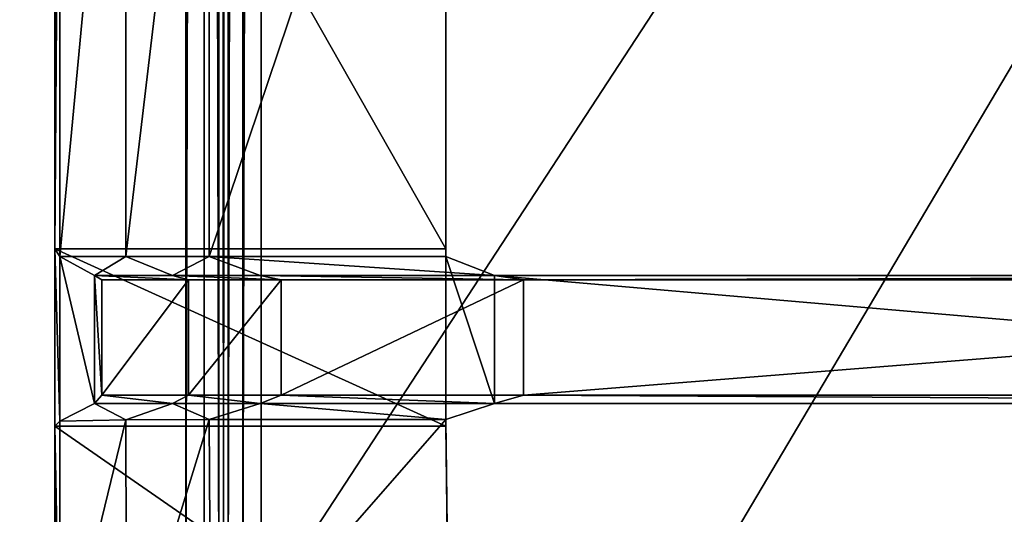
# Model space of a CAD drawing. Extents: x 0 to 22.9, y 0 to 20.5.
# Tile 138 of 233: x 11.5 to 13.6, y 4.9 to 5.9. Entities that reach past the tile are written whole.
import ezdxf

# ---------------------------------------------------------------- set-up
doc = ezdxf.new("R2010")
doc.units = 0
doc.header["$MEASUREMENT"] = 0
doc.layers.get('0').update_dxf_attribs({"color": 13, "linetype": 'CONTINUOUS'})
for name, color, linetype in [('CAST_IRON_-_PLATES_4', 27, 'CONTINUOUS'), ('GALVANIZED_METAL', 252, 'CONTINUOUS'), ('STAINLESS_STEEL', 251, 'CONTINUOUS')]:
    doc.layers.add(name, color=color, linetype=linetype)

# ---------------------------------------------------------------- blocks, each defined once
blk = doc.blocks.new('NGM5458UC_TRADECAD_DXF')
at = {"layer": 'CAST_IRON_-_PLATES_4', "color": 0}
for p, q in [((11.5637, 5.4076, 2.4399), (11.5637, 6.8966, 2.4399)), ((11.5637, 5.4076, 2.4399), (11.5637, 6.8966, 2.4399)), ((11.7032, 5.4076, 2.4874), (11.7032, 6.8966, 2.4874)), ((11.7032, 5.4076, 2.4874), (11.7032, 6.8966, 2.4874)), ((11.8801, 6.8966, 2.5028), (11.8801, 5.4076, 2.5028)), ((11.8801, 6.8966, 2.5028), (11.8801, 5.4076, 2.5028)), ((12.3819, 6.8966, 2.5028), (12.3819, 5.4076, 2.5028)), ((12.3819, 6.8966, 2.5028), (12.3819, 5.4076, 2.5028)), ((11.5527, 5.4235, 2.2817), (11.5527, 6.8825, 2.2817)), ((11.5527, 5.4235, 2.2817), (11.5527, 6.8825, 2.2817)), ((12.3819, 5.4235, 2.2817), (12.3819, 6.8825, 2.2817)), ((12.3819, 5.4235, 2.2817), (12.3819, 6.8825, 2.2817)), ((11.5637, 5.4076, 2.4399), (11.5527, 5.4235, 2.2817)), ((12.3819, 5.4235, 2.2817), (11.5527, 5.4235, 2.2817)), ((11.5527, 5.4235, 2.2817), (11.5527, 5.0479, 2.2817)), ((12.3819, 5.4235, 2.2817), (11.5527, 5.4235, 2.2817)), ((11.5527, 5.4235, 2.2817), (11.5527, 5.0479, 2.2817)), ((11.5637, 5.4076, 2.4399), (11.5527, 5.4235, 2.2817)), ((12.3819, 5.0479, 2.2817), (12.3819, 5.4235, 2.2817)), ((12.3819, 5.0479, 2.2817), (12.3819, 5.4235, 2.2817)), ((12.3819, 5.4076, 2.5028), (12.3819, 5.4235, 2.2817)), ((12.3819, 5.4076, 2.5028), (12.3819, 5.4235, 2.2817)), ((11.7032, 5.4076, 2.4874), (11.5637, 5.4076, 2.4399)), ((11.6373, 5.3669, 3.6985), (11.5637, 5.4076, 2.4399)), ((11.7032, 5.4076, 2.4874), (11.5637, 5.4076, 2.4399)), ((11.5637, 5.4076, 2.4399), (11.5637, 5.0579, 2.4399)), ((11.5637, 5.4076, 2.4399), (11.5637, 5.0579, 2.4399)), ((11.6373, 5.3669, 3.6985), (11.5637, 5.4076, 2.4399)), ((11.8801, 5.4076, 2.5028), (11.7032, 5.4076, 2.4874)), ((11.7032, 5.4076, 2.4874), (11.8024, 5.3669, 3.6985)), ((11.7032, 5.4076, 2.4874), (11.8024, 5.3669, 3.6985)), ((11.8801, 5.4076, 2.5028), (11.7032, 5.4076, 2.4874)), ((11.9882, 5.3669, 3.6985), (11.8801, 5.4076, 2.5028)), ((11.8801, 5.4076, 2.5028), (12.3819, 5.4076, 2.5028)), ((11.8801, 5.4076, 2.5028), (12.3819, 5.4076, 2.5028)), ((11.9882, 5.3669, 3.6985), (11.8801, 5.4076, 2.5028)), ((12.4853, 5.3669, 3.6985), (12.3819, 5.4076, 2.5028)), ((12.3819, 5.4076, 2.5028), (12.3819, 5.0619, 2.5028)), ((12.4853, 5.3669, 3.6985), (12.3819, 5.4076, 2.5028)), ((12.3819, 5.4076, 2.5028), (12.3819, 5.0619, 2.5028)), ((11.8024, 5.3669, 3.6985), (11.6373, 5.3669, 3.6985)), ((11.6523, 5.3577, 4.0797), (11.6373, 5.3669, 3.6985)), ((11.8024, 5.3669, 3.6985), (11.6373, 5.3669, 3.6985)), ((11.6373, 5.0954, 3.6679), (11.6373, 5.3669, 3.6985)), ((11.6523, 5.3577, 4.0797), (11.6373, 5.3669, 3.6985)), ((11.6373, 5.0954, 3.6679), (11.6373, 5.3669, 3.6985)), ((11.8362, 5.3577, 4.0797), (11.8024, 5.3669, 3.6985)), ((11.8024, 5.3669, 3.6985), (11.9882, 5.3669, 3.6985)), ((11.8362, 5.3577, 4.0797), (11.8024, 5.3669, 3.6985)), ((11.8024, 5.3669, 3.6985), (11.9882, 5.3669, 3.6985)), ((11.9882, 5.3669, 3.6985), (12.0332, 5.3577, 4.0797)), ((11.9882, 5.3669, 3.6985), (12.0332, 5.3577, 4.0797)), ((11.9882, 5.3669, 3.6985), (12.4853, 5.3669, 3.6985)), ((11.9882, 5.3669, 3.6985), (12.4853, 5.3669, 3.6985)), ((12.4853, 5.0954, 3.6679), (12.4853, 5.3669, 3.6985)), ((12.5469, 5.3577, 4.0797), (12.4853, 5.3669, 3.6985)), ((12.4853, 5.3669, 3.6985), (15.6266, 5.3669, 3.7628)), ((12.4853, 5.3669, 3.6985), (15.6266, 5.3669, 3.7628)), ((12.4853, 5.0954, 3.6679), (12.4853, 5.3669, 3.6985)), ((12.5469, 5.3577, 4.0797), (12.4853, 5.3669, 3.6985)), ((11.8362, 5.3577, 4.0797), (11.6523, 5.3577, 4.0797)), ((11.8362, 5.3577, 4.0797), (11.6523, 5.3577, 4.0797)), ((11.6523, 5.1135, 4.0797), (11.6523, 5.3577, 4.0797)), ((11.6523, 5.1135, 4.0797), (11.6523, 5.3577, 4.0797)), ((12.0332, 5.3577, 4.0797), (11.8362, 5.3577, 4.0797)), ((11.8362, 5.1135, 4.0797), (11.8362, 5.3577, 4.0797)), ((12.0332, 5.3577, 4.0797), (11.8362, 5.3577, 4.0797)), ((11.8362, 5.1135, 4.0797), (11.8362, 5.3577, 4.0797)), ((12.0332, 5.3577, 4.0797), (12.0332, 5.1135, 4.0797)), ((12.5469, 5.3577, 4.0797), (12.0332, 5.3577, 4.0797)), ((12.0332, 5.3577, 4.0797), (12.0332, 5.1135, 4.0797)), ((12.5469, 5.3577, 4.0797), (12.0332, 5.3577, 4.0797)), ((15.6223, 5.3577, 4.0797), (12.5469, 5.3577, 4.0797)), ((12.5469, 5.1135, 4.0797), (12.5469, 5.3577, 4.0797)), ((15.6223, 5.3577, 4.0797), (12.5469, 5.3577, 4.0797)), ((12.5469, 5.1135, 4.0797), (12.5469, 5.3577, 4.0797)), ((11.5637, 5.0579, 2.4399), (11.6373, 5.0954, 3.6679)), ((11.5637, 5.0579, 2.4399), (11.6373, 5.0954, 3.6679)), ((11.6373, 5.0954, 3.6679), (11.6523, 5.1135, 4.0797)), ((11.6373, 5.0954, 3.6679), (11.6523, 5.1135, 4.0797)), ((11.6373, 5.0954, 3.6679), (11.8024, 5.0954, 3.6679)), ((11.6373, 5.0954, 3.6679), (11.8024, 5.0954, 3.6679)), ((11.6523, 5.1135, 4.0797), (11.8362, 5.1135, 4.0797)), ((11.6523, 5.1135, 4.0797), (11.8362, 5.1135, 4.0797)), ((11.8024, 5.0954, 3.6679), (11.7032, 5.0609, 2.4874)), ((11.8024, 5.0954, 3.6679), (11.7032, 5.0609, 2.4874)), ((11.8024, 5.0954, 3.6679), (11.8362, 5.1135, 4.0797)), ((11.8024, 5.0954, 3.6679), (11.8362, 5.1135, 4.0797)), ((11.9882, 5.0954, 3.6679), (11.8024, 5.0954, 3.6679)), ((11.9882, 5.0954, 3.6679), (11.8024, 5.0954, 3.6679)), ((11.8362, 5.1135, 4.0797), (12.0332, 5.1135, 4.0797)), ((11.8362, 5.1135, 4.0797), (12.0332, 5.1135, 4.0797)), ((11.9882, 5.0954, 3.6679), (11.8801, 5.0619, 2.5028)), ((11.9882, 5.0954, 3.6679), (11.8801, 5.0619, 2.5028)), ((12.0332, 5.1135, 4.0797), (11.9882, 5.0954, 3.6679)), ((12.0332, 5.1135, 4.0797), (11.9882, 5.0954, 3.6679)), ((12.4853, 5.0954, 3.6679), (11.9882, 5.0954, 3.6679)), ((12.4853, 5.0954, 3.6679), (11.9882, 5.0954, 3.6679)), ((12.0332, 5.1135, 4.0797), (12.5469, 5.1135, 4.0797)), ((12.0332, 5.1135, 4.0797), (12.5469, 5.1135, 4.0797)), ((12.3819, 5.0619, 2.5028), (12.4853, 5.0954, 3.6679)), ((12.3819, 5.0619, 2.5028), (12.4853, 5.0954, 3.6679)), ((12.4853, 5.0954, 3.6679), (12.5469, 5.1135, 4.0797)), ((12.4853, 5.0954, 3.6679), (12.5469, 5.1135, 4.0797)), ((15.6266, 5.0954, 3.7322), (12.4853, 5.0954, 3.6679)), ((15.6266, 5.0954, 3.7322), (12.4853, 5.0954, 3.6679)), ((15.6223, 5.1135, 4.0797), (12.5469, 5.1135, 4.0797)), ((15.6223, 5.1135, 4.0797), (12.5469, 5.1135, 4.0797)), ((11.5527, 5.0479, 2.2817), (11.5637, 5.0579, 2.4399)), ((11.5527, 5.0479, 2.2817), (11.5637, 5.0579, 2.4399)), ((11.7032, 5.0609, 2.4874), (11.5637, 5.0579, 2.4399)), ((11.7032, 5.0609, 2.4874), (11.5637, 5.0579, 2.4399)), ((11.5637, 5.0579, 2.4399), (11.5638, 4.486, 2.4396)), ((11.5637, 5.0579, 2.4399), (11.5638, 4.486, 2.4396)), ((11.7032, 5.0609, 2.4874), (11.8801, 5.0619, 2.5028)), ((11.7032, 5.0609, 2.4874), (11.8801, 5.0619, 2.5028)), ((11.705, 4.4921, 2.4872), (11.7032, 5.0609, 2.4874)), ((11.705, 4.4921, 2.4872), (11.7032, 5.0609, 2.4874)), ((11.8801, 5.0619, 2.5028), (11.8837, 4.4921, 2.5025)), ((11.8801, 5.0619, 2.5028), (11.8837, 4.4921, 2.5025)), ((11.8801, 5.0619, 2.5028), (12.3819, 5.0619, 2.5028)), ((11.8801, 5.0619, 2.5028), (12.3819, 5.0619, 2.5028)), ((12.3819, 5.0619, 2.5028), (12.3891, 4.4921, 2.5025)), ((12.3819, 5.0619, 2.5028), (12.3891, 4.4921, 2.5025)), ((12.3819, 5.0619, 2.5028), (12.3819, 5.0479, 2.2817)), ((12.3819, 5.0619, 2.5028), (12.3819, 5.0479, 2.2817)), ((11.5527, 4.4677, 2.282), (11.5527, 5.0479, 2.2817)), ((11.5527, 5.0479, 2.2817), (12.3819, 5.0479, 2.2817)), ((11.5527, 5.0479, 2.2817), (12.3819, 5.0479, 2.2817)), ((11.5527, 4.4677, 2.282), (11.5527, 5.0479, 2.2817)), ((12.3819, 5.0479, 2.2817), (12.3889, 4.4677, 2.282)), ((12.3819, 5.0479, 2.2817), (12.3889, 4.4677, 2.282))]:
    blk.add_line(p, q, dxfattribs=at)
at = {"layer": 'STAINLESS_STEEL', "color": 0}
for p, q in [((11.8308, 19.3993, 2.1848), (11.8308, 4.6989, 2.1848)), ((11.8308, 19.3993, 2.1848), (11.8308, 4.6989, 2.1848)), ((11.8698, 4.6989, 2.1746), (11.8698, 19.3993, 2.1746)), ((11.8698, 4.6989, 2.1746), (11.8698, 19.3993, 2.1746)), ((11.9004, 4.6989, 2.144), (11.9004, 19.3993, 2.144)), ((11.9004, 4.6989, 2.144), (11.9004, 19.3993, 2.144)), ((11.9105, 19.3993, 2.0604), (11.9105, 4.6989, 2.0604)), ((11.9105, 4.6989, 2.105), (11.9105, 19.3993, 2.105)), ((11.9105, 4.6989, 2.105), (11.9105, 19.3993, 2.105)), ((11.9105, 19.3993, 2.0604), (11.9105, 4.6989, 2.0604)), ((11.9207, 19.3993, 2.0215), (11.9207, 4.693, 2.0215)), ((11.9207, 19.3993, 2.0215), (11.9207, 4.693, 2.0215)), ((11.9513, 19.3993, 1.9909), (11.9513, 4.6754, 1.9909)), ((11.9513, 19.3993, 1.9909), (11.9513, 4.6754, 1.9909)), ((11.9903, 19.3993, 1.9807), (11.9903, 4.6529, 1.9807)), ((11.9903, 19.3993, 1.9807), (11.9903, 4.6529, 1.9807)), ((12.5652, 4.0947, 1.9807), (21.6292, 19.3988, 1.9807)), ((12.5652, 4.0947, 1.9807), (21.6292, 19.3988, 1.9807))]:
    blk.add_line(p, q, dxfattribs=at)
at = {"layer": 'CAST_IRON_-_PLATES_4', "color": 0}
mesh = blk.add_polyface(dxfattribs=at)
corners = [(11.5527, 5.4235, 2.2817), (11.5637, 6.8966, 2.4399), (11.5637, 5.4076, 2.4399), (11.5527, 6.8825, 2.2817)]
mesh.append_faces([[corners[k] for k in face] for face in [(0, 1, 2), (1, 0, 3)]], dxfattribs={"vtx0": -1, "color": 0})
mesh = blk.add_polyface(dxfattribs=at)
corners = [(11.7032, 6.8966, 2.4874), (11.5637, 5.4076, 2.4399), (11.5637, 6.8966, 2.4399), (11.7032, 5.4076, 2.4874)]
mesh.append_faces([[corners[k] for k in face] for face in [(0, 1, 2), (1, 0, 3)]], dxfattribs={"vtx0": -1, "color": 0})
mesh = blk.add_polyface(dxfattribs=at)
corners = [(11.8801, 6.8966, 2.5028), (11.7032, 5.4076, 2.4874), (11.7032, 6.8966, 2.4874), (11.8801, 5.4076, 2.5028)]
mesh.append_faces([[corners[k] for k in face] for face in [(0, 1, 2), (1, 0, 3)]], dxfattribs={"vtx0": -1, "color": 0})
mesh = blk.add_polyface(dxfattribs=at)
corners = [(12.3819, 6.8966, 2.5028), (11.8801, 5.4076, 2.5028), (11.8801, 6.8966, 2.5028), (12.3819, 5.4076, 2.5028)]
mesh.append_faces([[corners[k] for k in face] for face in [(0, 1, 2), (1, 0, 3)]], dxfattribs={"vtx0": -1, "color": 0})
mesh = blk.add_polyface(dxfattribs=at)
corners = [(12.3819, 6.8966, 2.5028), (12.3819, 5.4235, 2.2817), (12.3819, 5.4076, 2.5028), (12.3819, 6.8825, 2.2817)]
mesh.append_faces([[corners[k] for k in face] for face in [(0, 1, 2), (1, 0, 3)]], dxfattribs={"vtx0": -1, "color": 0})
mesh = blk.add_polyface(dxfattribs=at)
corners = [(12.3819, 5.4235, 2.2817), (11.5527, 6.8825, 2.2817), (11.5527, 5.4235, 2.2817), (12.3819, 6.8825, 2.2817)]
mesh.append_faces([[corners[k] for k in face] for face in [(0, 1, 2), (1, 0, 3)]], dxfattribs={"vtx0": -1, "color": 0})
mesh = blk.add_polyface(dxfattribs=at)
corners = [(12.3819, 5.0479, 2.2817), (11.5527, 5.4235, 2.2817), (11.5527, 5.0479, 2.2817), (12.3819, 5.4235, 2.2817)]
mesh.append_faces([[corners[k] for k in face] for face in [(0, 1, 2), (1, 0, 3)]], dxfattribs={"vtx0": -1, "color": 0})
mesh = blk.add_polyface(dxfattribs=at)
corners = [(11.5527, 5.4235, 2.2817), (11.5637, 5.0579, 2.4399), (11.5527, 5.0479, 2.2817), (11.5637, 5.4076, 2.4399)]
mesh.append_faces([[corners[k] for k in face] for face in [(0, 1, 2), (1, 0, 3)]], dxfattribs={"vtx0": -1, "color": 0})
mesh = blk.add_polyface(dxfattribs=at)
corners = [(12.3819, 5.0619, 2.5028), (12.3819, 5.4235, 2.2817), (12.3819, 5.0479, 2.2817), (12.3819, 5.4076, 2.5028)]
mesh.append_faces([[corners[k] for k in face] for face in [(0, 1, 2), (1, 0, 3)]], dxfattribs={"vtx0": -1, "color": 0})
mesh = blk.add_polyface(dxfattribs=at)
corners = [(11.7032, 5.4076, 2.4874), (11.6373, 5.3669, 3.6985), (11.5637, 5.4076, 2.4399), (11.8024, 5.3669, 3.6985)]
mesh.append_faces([[corners[k] for k in face] for face in [(0, 1, 2), (1, 0, 3)]], dxfattribs={"vtx0": -1, "color": 0})
mesh = blk.add_polyface(dxfattribs=at)
corners = [(11.5637, 5.4076, 2.4399), (11.6373, 5.0954, 3.6679), (11.5637, 5.0579, 2.4399), (11.6373, 5.3669, 3.6985)]
mesh.append_faces([[corners[k] for k in face] for face in [(0, 1, 2), (1, 0, 3)]], dxfattribs={"vtx0": -1, "color": 0})
mesh = blk.add_polyface(dxfattribs=at)
corners = [(11.8801, 5.4076, 2.5028), (11.8024, 5.3669, 3.6985), (11.7032, 5.4076, 2.4874), (11.9882, 5.3669, 3.6985)]
mesh.append_faces([[corners[k] for k in face] for face in [(0, 1, 2), (1, 0, 3)]], dxfattribs={"vtx0": -1, "color": 0})
mesh = blk.add_polyface(dxfattribs=at)
corners = [(12.4853, 5.3669, 3.6985), (11.8801, 5.4076, 2.5028), (12.3819, 5.4076, 2.5028), (11.9882, 5.3669, 3.6985)]
mesh.append_faces([[corners[k] for k in face] for face in [(0, 1, 2), (1, 0, 3)]], dxfattribs={"vtx0": -1, "color": 0})
mesh = blk.add_polyface(dxfattribs=at)
corners = [(12.4853, 5.0954, 3.6679), (12.3819, 5.4076, 2.5028), (12.3819, 5.0619, 2.5028), (12.4853, 5.3669, 3.6985)]
mesh.append_faces([[corners[k] for k in face] for face in [(0, 1, 2), (1, 0, 3)]], dxfattribs={"vtx0": -1, "color": 0})
mesh = blk.add_polyface(dxfattribs=at)
corners = [(11.8362, 5.3577, 4.0797), (11.6373, 5.3669, 3.6985), (11.8024, 5.3669, 3.6985), (11.6523, 5.3577, 4.0797)]
mesh.append_faces([[corners[k] for k in face] for face in [(0, 1, 2), (1, 0, 3)]], dxfattribs={"vtx0": -1, "color": 0})
mesh = blk.add_polyface(dxfattribs=at)
corners = [(11.6373, 5.3669, 3.6985), (11.6523, 5.1135, 4.0797), (11.6373, 5.0954, 3.6679), (11.6523, 5.3577, 4.0797)]
mesh.append_faces([[corners[k] for k in face] for face in [(0, 1, 2), (1, 0, 3)]], dxfattribs={"vtx0": -1, "color": 0})
mesh = blk.add_polyface(dxfattribs=at)
corners = [(12.0332, 5.3577, 4.0797), (11.8024, 5.3669, 3.6985), (11.9882, 5.3669, 3.6985), (11.8362, 5.3577, 4.0797)]
mesh.append_faces([[corners[k] for k in face] for face in [(0, 1, 2), (1, 0, 3)]], dxfattribs={"vtx0": -1, "color": 0})
mesh = blk.add_polyface(dxfattribs=at)
corners = [(12.5469, 5.3577, 4.0797), (11.9882, 5.3669, 3.6985), (12.4853, 5.3669, 3.6985), (12.0332, 5.3577, 4.0797)]
mesh.append_faces([[corners[k] for k in face] for face in [(0, 1, 2), (1, 0, 3)]], dxfattribs={"vtx0": -1, "color": 0})
mesh = blk.add_polyface(dxfattribs=at)
corners = [(15.6266, 5.3669, 3.7628), (12.5469, 5.3577, 4.0797), (12.4853, 5.3669, 3.6985), (15.6223, 5.3577, 4.0797)]
mesh.append_faces([[corners[k] for k in face] for face in [(0, 1, 2), (1, 0, 3)]], dxfattribs={"vtx0": -1, "color": 0})
mesh = blk.add_polyface(dxfattribs=at)
corners = [(15.6266, 5.0954, 3.7322), (12.4853, 5.3669, 3.6985), (12.4853, 5.0954, 3.6679), (15.6266, 5.3669, 3.7628)]
mesh.append_faces([[corners[k] for k in face] for face in [(0, 1, 2), (1, 0, 3)]], dxfattribs={"vtx0": -1, "color": 0})
mesh = blk.add_polyface(dxfattribs=at)
corners = [(11.8362, 5.3577, 4.0797), (11.6523, 5.1135, 4.0797), (11.6523, 5.3577, 4.0797), (11.8362, 5.1135, 4.0797)]
mesh.append_faces([[corners[k] for k in face] for face in [(0, 1, 2), (1, 0, 3)]], dxfattribs={"vtx0": -1, "color": 0})
mesh = blk.add_polyface(dxfattribs=at)
corners = [(12.0332, 5.3577, 4.0797), (11.8362, 5.1135, 4.0797), (11.8362, 5.3577, 4.0797), (12.0332, 5.1135, 4.0797)]
mesh.append_faces([[corners[k] for k in face] for face in [(0, 1, 2), (1, 0, 3)]], dxfattribs={"vtx0": -1, "color": 0})
mesh = blk.add_polyface(dxfattribs=at)
corners = [(12.5469, 5.3577, 4.0797), (12.0332, 5.1135, 4.0797), (12.0332, 5.3577, 4.0797), (12.5469, 5.1135, 4.0797)]
mesh.append_faces([[corners[k] for k in face] for face in [(0, 1, 2), (1, 0, 3)]], dxfattribs={"vtx0": -1, "color": 0})
mesh = blk.add_polyface(dxfattribs=at)
corners = [(15.6223, 5.3577, 4.0797), (12.5469, 5.1135, 4.0797), (12.5469, 5.3577, 4.0797), (15.6223, 5.1135, 4.0797)]
mesh.append_faces([[corners[k] for k in face] for face in [(0, 1, 2), (1, 0, 3)]], dxfattribs={"vtx0": -1, "color": 0})
mesh = blk.add_polyface(dxfattribs=at)
corners = [(11.6373, 5.0954, 3.6679), (11.7032, 5.0609, 2.4874), (11.5637, 5.0579, 2.4399), (11.8024, 5.0954, 3.6679)]
mesh.append_faces([[corners[k] for k in face] for face in [(0, 1, 2), (1, 0, 3)]], dxfattribs={"vtx0": -1, "color": 0})
mesh = blk.add_polyface(dxfattribs=at)
corners = [(11.6523, 5.1135, 4.0797), (11.8024, 5.0954, 3.6679), (11.6373, 5.0954, 3.6679), (11.8362, 5.1135, 4.0797)]
mesh.append_faces([[corners[k] for k in face] for face in [(0, 1, 2), (1, 0, 3)]], dxfattribs={"vtx0": -1, "color": 0})
mesh = blk.add_polyface(dxfattribs=at)
corners = [(11.8024, 5.0954, 3.6679), (11.8801, 5.0619, 2.5028), (11.7032, 5.0609, 2.4874), (11.9882, 5.0954, 3.6679)]
mesh.append_faces([[corners[k] for k in face] for face in [(0, 1, 2), (1, 0, 3)]], dxfattribs={"vtx0": -1, "color": 0})
mesh = blk.add_polyface(dxfattribs=at)
corners = [(11.8362, 5.1135, 4.0797), (11.9882, 5.0954, 3.6679), (11.8024, 5.0954, 3.6679), (12.0332, 5.1135, 4.0797)]
mesh.append_faces([[corners[k] for k in face] for face in [(0, 1, 2), (1, 0, 3)]], dxfattribs={"vtx0": -1, "color": 0})
mesh = blk.add_polyface(dxfattribs=at)
corners = [(11.9882, 5.0954, 3.6679), (12.3819, 5.0619, 2.5028), (11.8801, 5.0619, 2.5028), (12.4853, 5.0954, 3.6679)]
mesh.append_faces([[corners[k] for k in face] for face in [(0, 1, 2), (1, 0, 3)]], dxfattribs={"vtx0": -1, "color": 0})
mesh = blk.add_polyface(dxfattribs=at)
corners = [(12.0332, 5.1135, 4.0797), (12.4853, 5.0954, 3.6679), (11.9882, 5.0954, 3.6679), (12.5469, 5.1135, 4.0797)]
mesh.append_faces([[corners[k] for k in face] for face in [(0, 1, 2), (1, 0, 3)]], dxfattribs={"vtx0": -1, "color": 0})
mesh = blk.add_polyface(dxfattribs=at)
corners = [(12.5469, 5.1135, 4.0797), (15.6266, 5.0954, 3.7322), (12.4853, 5.0954, 3.6679), (15.6223, 5.1135, 4.0797)]
mesh.append_faces([[corners[k] for k in face] for face in [(0, 1, 2), (1, 0, 3)]], dxfattribs={"vtx0": -1, "color": 0})
mesh = blk.add_polyface(dxfattribs=at)
corners = [(11.5527, 5.0479, 2.2817), (11.5638, 4.486, 2.4396), (11.5527, 4.4677, 2.282), (11.5637, 5.0579, 2.4399)]
mesh.append_faces([[corners[k] for k in face] for face in [(0, 1, 2), (1, 0, 3)]], dxfattribs={"vtx0": -1, "color": 0})
mesh = blk.add_polyface(dxfattribs=at)
corners = [(11.7032, 5.0609, 2.4874), (11.5638, 4.486, 2.4396), (11.5637, 5.0579, 2.4399), (11.705, 4.4921, 2.4872)]
mesh.append_faces([[corners[k] for k in face] for face in [(0, 1, 2), (1, 0, 3)]], dxfattribs={"vtx0": -1, "color": 0})
mesh = blk.add_polyface(dxfattribs=at)
corners = [(11.8801, 5.0619, 2.5028), (11.705, 4.4921, 2.4872), (11.7032, 5.0609, 2.4874), (11.8837, 4.4921, 2.5025)]
mesh.append_faces([[corners[k] for k in face] for face in [(0, 1, 2), (1, 0, 3)]], dxfattribs={"vtx0": -1, "color": 0})
mesh = blk.add_polyface(dxfattribs=at)
corners = [(12.3819, 5.0619, 2.5028), (11.8837, 4.4921, 2.5025), (11.8801, 5.0619, 2.5028), (12.3891, 4.4921, 2.5025)]
mesh.append_faces([[corners[k] for k in face] for face in [(0, 1, 2), (1, 0, 3)]], dxfattribs={"vtx0": -1, "color": 0})
mesh = blk.add_polyface(dxfattribs=at)
corners = [(12.3891, 4.4921, 2.5025), (12.3819, 5.0479, 2.2817), (12.3889, 4.4677, 2.282), (12.3819, 5.0619, 2.5028)]
mesh.append_faces([[corners[k] for k in face] for face in [(0, 1, 2), (1, 0, 3)]], dxfattribs={"vtx0": -1, "color": 0})
mesh = blk.add_polyface(dxfattribs=at)
corners = [(12.3889, 4.4677, 2.282), (11.5527, 5.0479, 2.2817), (11.5527, 4.4677, 2.282), (12.3819, 5.0479, 2.2817)]
mesh.append_faces([[corners[k] for k in face] for face in [(0, 1, 2), (1, 0, 3)]], dxfattribs={"vtx0": -1, "color": 0})
at = {"layer": 'GALVANIZED_METAL', "color": 0}
mesh = blk.add_polyface(dxfattribs=at)
corners = [(22.2899, 0.579), (0.6671, 18.884), (0.6671, 0.9145), (22.2899, 18.884)]
mesh.append_faces([[corners[k] for k in face] for face in [(0, 1, 2), (1, 0, 3)]], dxfattribs={"vtx0": -1, "color": 0})
at = {"layer": 'STAINLESS_STEEL', "color": 0}
mesh = blk.add_polyface(dxfattribs=at)
corners = [(11.8308, 19.3993, 2.1848), (11.1307, 4.6989, 2.1848), (11.1307, 19.4002, 2.1848), (11.8308, 4.6989, 2.1848)]
mesh.append_faces([[corners[k] for k in face] for face in [(0, 1, 2), (1, 0, 3)]], dxfattribs={"vtx0": -1, "color": 0})
mesh = blk.add_polyface(dxfattribs=at)
corners = [(11.8698, 19.3993, 2.1746), (11.8308, 4.6989, 2.1848), (11.8308, 19.3993, 2.1848), (11.8698, 4.6989, 2.1746)]
mesh.append_faces([[corners[k] for k in face] for face in [(0, 1, 2), (1, 0, 3)]], dxfattribs={"vtx0": -1, "color": 0})
mesh = blk.add_polyface(dxfattribs=at)
corners = [(11.8698, 19.3993, 2.1746), (11.9004, 4.6989, 2.144), (11.8698, 4.6989, 2.1746), (11.9004, 19.3993, 2.144)]
mesh.append_faces([[corners[k] for k in face] for face in [(0, 1, 2), (1, 0, 3)]], dxfattribs={"vtx0": -1, "color": 0})
mesh = blk.add_polyface(dxfattribs=at)
corners = [(11.9004, 19.3993, 2.144), (11.9105, 4.6989, 2.105), (11.9004, 4.6989, 2.144), (11.9105, 19.3993, 2.105)]
mesh.append_faces([[corners[k] for k in face] for face in [(0, 1, 2), (1, 0, 3)]], dxfattribs={"vtx0": -1, "color": 0})
mesh = blk.add_polyface(dxfattribs=at)
corners = [(11.9105, 19.3993, 2.105), (11.9105, 4.6989, 2.0604), (11.9105, 4.6989, 2.105), (11.9105, 19.3993, 2.0604)]
mesh.append_faces([[corners[k] for k in face] for face in [(0, 1, 2), (1, 0, 3)]], dxfattribs={"vtx0": -1, "color": 0})
mesh = blk.add_polyface(dxfattribs=at)
corners = [(11.9105, 4.6989, 2.0604), (11.9207, 19.3993, 2.0215), (11.9207, 4.693, 2.0215), (11.9105, 19.3993, 2.0604)]
mesh.append_faces([[corners[k] for k in face] for face in [(0, 1, 2), (1, 0, 3)]], dxfattribs={"vtx0": -1, "color": 0})
mesh = blk.add_polyface(dxfattribs=at)
corners = [(11.9207, 4.693, 2.0215), (11.9513, 19.3993, 1.9909), (11.9513, 4.6754, 1.9909), (11.9207, 19.3993, 2.0215)]
mesh.append_faces([[corners[k] for k in face] for face in [(0, 1, 2), (1, 0, 3)]], dxfattribs={"vtx0": -1, "color": 0})
mesh = blk.add_polyface(dxfattribs=at)
corners = [(11.9903, 19.3993, 1.9807), (11.9513, 4.6754, 1.9909), (11.9513, 19.3993, 1.9909), (11.9903, 4.6529, 1.9807)]
mesh.append_faces([[corners[k] for k in face] for face in [(0, 1, 2), (1, 0, 3)]], dxfattribs={"vtx0": -1, "color": 0})
mesh = blk.add_polyface(dxfattribs=at)
corners = [(21.6292, 19.3988, 1.9807), (11.9903, 4.6529, 1.9807), (11.9903, 19.3993, 1.9807), (12.5652, 4.0947, 1.9807)]
mesh.append_faces([[corners[k] for k in face] for face in [(0, 1, 2), (1, 0, 3)]], dxfattribs={"vtx0": -1, "color": 0})
mesh = blk.add_polyface(dxfattribs=at)
corners = [(21.6292, 4.0947, 1.9807), (12.5652, 4.0947, 1.9807), (21.6292, 19.3988, 1.9807)]
mesh.append_faces([[corners[k] for k in face] for face in [(0, 1, 2)]], dxfattribs={"color": 0})

msp = doc.modelspace()

# ---------------------------------------------------------------- block references
at = {"color": 0}
msp.add_blockref('NGM5458UC_TRADECAD_DXF', (0, 0), dxfattribs=at)

doc.saveas('drawing.dxf')
